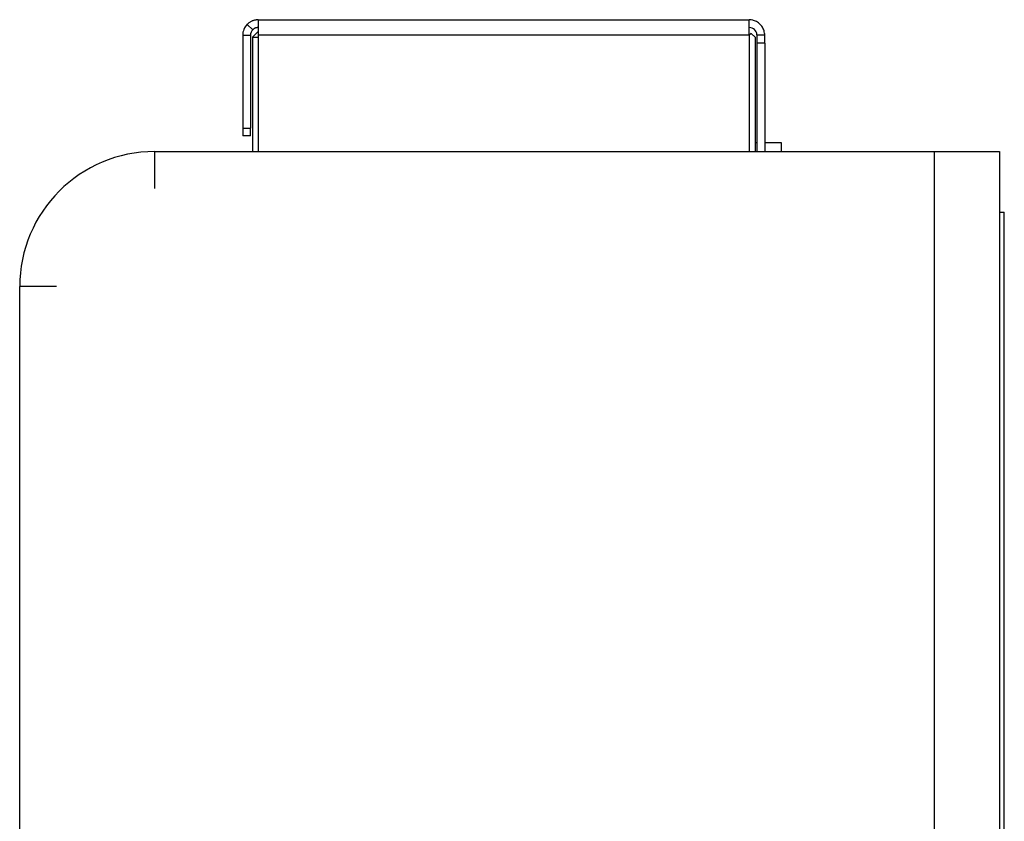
# Model space of a CAD drawing. Header units: millimetres. Extents: x 67 to 392, y 52 to 248.
# Tile 18 of 40: x 260 to 285, y 168 to 189. Entities that reach past the tile are written whole.
import ezdxf

# ---------------------------------------------------------------- set-up
doc = ezdxf.new("R2010")
doc.units = ezdxf.units.MM

msp = doc.modelspace()

# ---------------------------------------------------------------- linework, layer by layer
at = {"color": 7, "linetype": 'Continuous', "lineweight": 25}
for p, q in [((265.755, 188.794), (265.896, 188.653)), ((266.037, 188.912), (278.737, 188.912)), ((266.037, 188.912), (266.037, 188.533)), ((278.737, 188.533), (278.737, 188.912)), ((265.637, 188.512), (265.837, 188.512)), ((265.637, 188.512), (265.637, 186.112)), ((265.837, 188.512), (265.837, 186.112)), ((265.887, 188.462), (266.037, 188.612)), ((265.887, 188.462), (266.037, 188.462)), ((265.887, 188.462), (265.887, 185.504)), ((266.037, 188.533), (266.037, 188.512)), ((278.737, 188.512), (266.037, 188.512)), ((266.037, 188.512), (266.037, 185.504)), ((278.787, 188.562), (278.737, 188.512)), ((278.737, 188.512), (278.737, 188.533)), ((278.737, 188.512), (278.737, 185.504)), ((278.887, 188.462), (278.787, 188.562)), ((278.887, 188.462), (278.887, 185.504)), ((279.137, 188.512), (278.937, 188.512)), ((278.937, 188.512), (278.937, 188.312)), ((279.137, 188.312), (279.137, 188.512)), ((279.137, 188.312), (278.937, 188.312)), ((278.937, 188.312), (278.937, 185.504)), ((279.137, 188.312), (279.137, 185.504)), ((265.637, 186.112), (265.837, 186.112)), ((265.637, 186.112), (265.637, 185.912)), ((265.837, 185.912), (265.637, 185.912)), ((265.837, 185.912), (265.837, 186.112)), ((278.887, 185.737), (278.937, 185.737)), ((279.137, 185.737), (279.56, 185.737)), ((279.56, 185.737), (279.56, 185.504)), ((263.363, 184.552), (263.363, 185.504)), ((263.363, 185.504), (283.517, 185.504)), ((283.517, 185.504), (283.517, 134.831)), ((283.517, 185.504), (285.207, 185.504)), ((285.207, 185.504), (285.207, 134.831)), ((285.207, 183.935), (285.334, 183.935)), ((285.334, 135.421), (285.334, 183.935)), ((259.87, 134.831), (259.87, 182.012)), ((260.823, 182.012), (259.87, 182.012))]:
    msp.add_line(p, q, dxfattribs=at)
for centre, radius, start, end in [((266.037, 188.512), 0.4, 135, 180), ((278.738, 188.512), 0.2, 4.0472, 90.0273), ((266.037, 188.512), 0.2, 135, 180), ((263.363, 182.012), 3.493, 90, 180)]:
    msp.add_arc(centre, radius, start, end, dxfattribs=at)
for points, knots in [([(266.037, 188.912), (266.037, 188.912), (266.037, 188.912), (266.032, 188.912), (266.025, 188.911), (266.014, 188.911), (266, 188.91), (265.983, 188.908), (265.962, 188.905), (265.939, 188.899), (265.912, 188.892), (265.884, 188.882), (265.855, 188.868), (265.826, 188.852), (265.798, 188.832), (265.774, 188.813), (265.76, 188.8), (265.755, 188.794)], [0, 0, 0, 0, 0.044502, 0.09172, 0.142407, 0.196865, 0.255352, 0.318156, 0.385434, 0.45686, 0.532124, 0.610859, 0.692569, 0.776267, 0.860641, 0.944375, 1, 1, 1, 1]), ([(266.037, 188.712), (266.037, 188.712), (266.037, 188.712), (266.032, 188.712), (266.026, 188.711), (266.018, 188.711), (266.008, 188.709), (265.997, 188.707), (265.985, 188.705), (265.972, 188.701), (265.96, 188.696), (265.947, 188.69), (265.935, 188.684), (265.924, 188.676), (265.913, 188.668), (265.903, 188.66), (265.898, 188.655), (265.896, 188.653)], [0, 0, 0, 0, 0.093657, 0.185271, 0.275092, 0.361431, 0.442716, 0.517933, 0.587338, 0.651688, 0.711892, 0.768591, 0.822287, 0.873426, 0.922339, 0.969352, 1, 1, 1, 1]), ([(279.137, 188.512), (279.137, 188.512), (279.142, 188.564), (279.098, 188.698), (279.025, 188.799), (278.924, 188.872), (278.79, 188.916), (278.737, 188.912), (278.737, 188.912)], [0, 0, 0, 0, 0.250001, 0.375001, 0.5, 0.625, 0.75, 1, 1, 1, 1])]:
    msp.add_open_spline(points, degree=3, knots=knots, dxfattribs=at)

doc.saveas('drawing.dxf')
